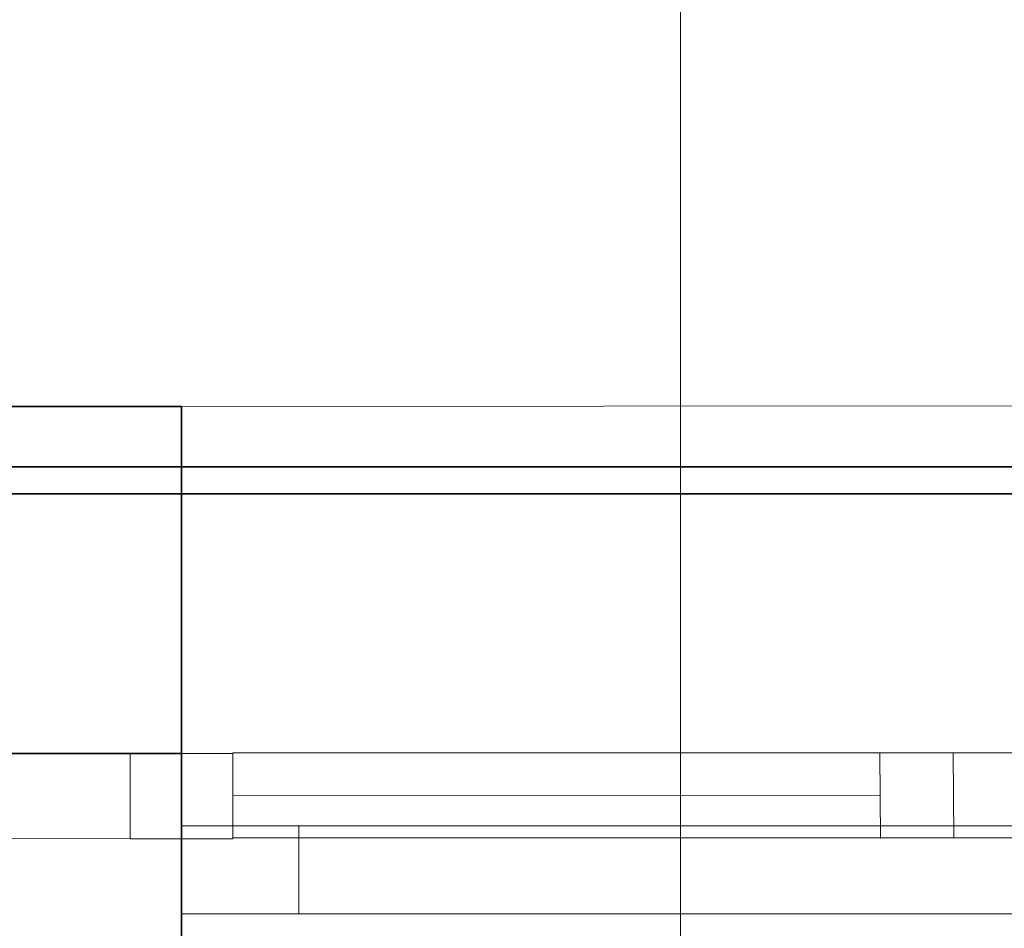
# Model space of a CAD drawing. Extents: x -133 to 627, y -127 to 467.
# Tile 152 of 256: x 80 to 94, y 379 to 391. Entities that reach past the tile are written whole.
import ezdxf

# ---------------------------------------------------------------- set-up
doc = ezdxf.new("R2010")
doc.units = 0
doc.layers.get('0').update_dxf_attribs({"lineweight": 35})
doc.layers.add('5_OG-BESTAND', color=7, linetype='Continuous', lineweight=25)
doc.layers.add('5_OG-NEU', color=7, linetype='Continuous', lineweight=25)
for name, color, linetype, lineweight, true_color in [('A_Aussenwand', 3, 'Continuous', 35, 0x00ff00), ('A_Fenster', 1, 'Continuous', 35, 0xff0000), ('A_Geschossdecke', 7, 'Continuous', 35, 0x008080), ('H_Vorlauf_Beschriftung', 1, 'Continuous', 18, 0xff0000)]:
    doc.layers.add(name, color=color, linetype=linetype, lineweight=lineweight, true_color=true_color)

# ---------------------------------------------------------------- blocks, each defined once
blk = doc.blocks.new('Referenz-A06HSSHCNL', base_point=(-102.577, -104.976))
at = {"layer": '5_OG-BESTAND', "color": 0, "lineweight": 35}
for p, q in [((79.108, 386.135), (82.508, 386.135)), ((82.508, 386.135), (82.508, 381.405)), ((82.508, 381.405), (79.108, 381.405))]:
    blk.add_line(p, q, dxfattribs=at)
at = {"layer": '5_OG-BESTAND', "color": 0, "lineweight": 13}
blk.add_line((82.508, 386.135), (103.547, 386.147), dxfattribs=at)
at = {"layer": '5_OG-NEU', "color": 0, "lineweight": 13}
for p, q in [((81.808, 380.245), (81.808, 381.405)), ((81.808, 381.405), (83.208, 381.405)), ((83.208, 381.415), (102.848, 381.416)), ((83.208, 380.255), (83.208, 381.415)), ((83.208, 381.405), (83.208, 380.245)), ((92.023, 381.408), (92.032, 380.248)), ((93.023, 381.416), (93.032, 380.256)), ((83.208, 380.835), (92.028, 380.836)), ((79.808, 380.246), (81.808, 380.245)), ((83.208, 380.245), (81.808, 380.245)), ((102.848, 380.257), (83.208, 380.255))]:
    blk.add_line(p, q, dxfattribs=at)
blk = doc.blocks.new('Referenz-A06HSSHFNL', base_point=(-34.996, -50.92))
at = {"layer": 'A_Aussenwand', "color": 0, "linetype": 'Continuous', "ltscale": 0.35}
blk.add_line((79.108, 385.312), (82.508, 385.312), dxfattribs=at)
at = {"layer": 'A_Fenster', "color": 0, "linetype": 'Continuous', "ltscale": 0.35}
for p, q in [((82.508, 385.312), (103.548, 385.312)), ((82.508, 374.332), (82.508, 385.312))]:
    blk.add_line(p, q, dxfattribs=at)
at = {"layer": 'A_Fenster', "color": 0, "linetype": 'Continuous', "lineweight": 18, "ltscale": 0.18}
for p, q in [((82.508, 380.422), (103.548, 380.422)), ((84.108, 379.222), (84.108, 380.422)), ((82.508, 379.222), (103.548, 379.222))]:
    blk.add_line(p, q, dxfattribs=at)
at = {"layer": 'A_Geschossdecke', "color": 0, "linetype": 'Continuous', "ltscale": 0.35}
blk.add_line((-29.957, 384.942), (192.268, 384.942), dxfattribs=at)
blk = doc.blocks.new('Bauteilbeschriftung-A06HST73NL', base_point=(89.309, 376.774))
at = {"color": 0, "linetype": 'ByBlock', "lineweight": -2, "ltscale": 0.18}
blk.add_line((89.309, 397.759), (89.309, 376.774), dxfattribs=at)

msp = doc.modelspace()

# ---------------------------------------------------------------- block references
at = {"color": 251, "lineweight": 25, "ltscale": 0.25, "true_color": 0x585858}
for name, p in [('Referenz-A06HSSHCNL', (-102.577, -104.976)), ('Referenz-A06HSSHFNL', (-34.996, -50.92))]:
    msp.add_blockref(name, p, dxfattribs=at)
at = {"layer": 'H_Vorlauf_Beschriftung', "ltscale": 0.18}
msp.add_blockref('Bauteilbeschriftung-A06HST73NL', (89.309, 376.774), dxfattribs=at)

doc.saveas('drawing.dxf')
